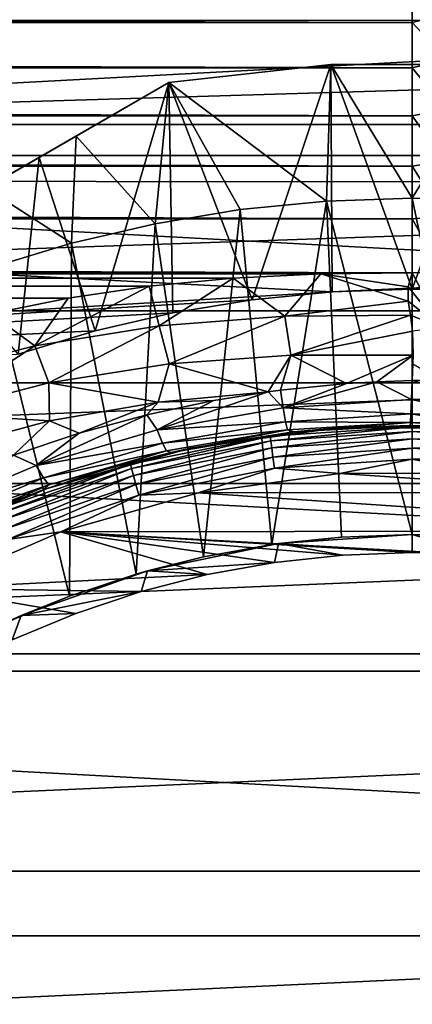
# Model space of a CAD drawing. Header units: metres. Extents: x -139 to 105, y -30 to 40.
# Tile 129 of 153: x 70.68 to 75, y 5.63 to 16.47. Entities that reach past the tile are written whole.
import ezdxf

# ---------------------------------------------------------------- set-up
doc = ezdxf.new("R2010")
doc.units = ezdxf.units.M
doc.layers.add('solid_150_SW0003', color=7, linetype='CONTINUOUS')

msp = doc.modelspace()

# ---------------------------------------------------------------- linework, layer by layer
at = {"layer": 'solid_150_SW0003'}
for points in [[(49.55196, 15.312876, 3.637949), (51.356461, 17.972895, 3.637949), (100.448036, 15.312876, 3.637949)], [(51.356461, 17.972895, 3.637949), (98.643539, 17.972895, 3.637949), (100.448036, 15.312876, 3.637949)], [(100.499969, 17.708784, 85.357857), (51, 17.709034, 85.357384), (51, 16.459585, 87.424187)], [(100.499969, 17.708784, 85.357857), (51, 16.459585, 87.424187), (100.499969, 16.459312, 87.424576)], [(97.703743, 17.226213, 23.637949), (52.314423, 17.250267, 23.637949), (50.581829, 14.696926, 23.637949)], [(99.43383, 14.670929, 23.637949), (97.703743, 17.226213, 23.637949), (50.581829, 14.696926, 23.637949)], [(75, 16.904514, 56.439465), (75, 16.434439, 55.972115), (-75, 16.901983, 56.436775)], [(75, 16.434439, 55.972115), (-75, 16.431969, 55.969814), (-75, 16.901983, 56.436775)], [(75.400322, 16.539276, 56.10981), (75, 16.434439, 55.972115), (75, 16.904514, 56.439465)], [(75.400322, 16.539276, 56.10981), (75.384422, 16.025667, 55.639149), (75, 16.434439, 55.972115)], [(75, 16.434439, 55.972115), (75, 15.934592, 55.53706), (-75, 16.431969, 55.969814)], [(75, 15.934592, 55.53706), (-75, 15.93238, 55.535263), (-75, 16.431969, 55.969814)], [(100.499969, 16.459312, 87.424576), (51, 16.459585, 87.424187), (51, 14.970122, 89.325317)], [(100.499969, 16.459312, 87.424576), (51, 14.970122, 89.325317), (100.499969, 14.969843, 89.32563)], [(75.384422, 16.025667, 55.639149), (75, 15.934592, 55.53706), (75, 16.434439, 55.972115)], [(75, 15.934592, 55.53706), (75, 15.406634, 55.135788), (-75, 15.93238, 55.535263)], [(74.103523, 15.974866, 35.637951), (72.321823, 15.774263, 35.637951), (74.054047, 14.468524, 38.637951)], [(72.321823, 15.774263, 26.637949), (72.321823, 15.774263, 35.637951), (74.103523, 15.974866, 35.637951)], [(74.103523, 15.974866, 26.637949), (72.321823, 15.774263, 26.637949), (74.103523, 15.974866, 35.637951)], [(73.236969, 13.383622, 23.637949), (72.321823, 15.774263, 26.637949), (74.103523, 15.974866, 26.637949)], [(74.119286, 13.470695, 23.637949), (73.236969, 13.383622, 23.637949), (74.103523, 15.974866, 26.637949)], [(74.103523, 15.974866, 35.637951), (74.054047, 14.468524, 38.637951), (75, 14.5, 38.637951)], [(75.896477, 15.974866, 35.637951), (74.103523, 15.974866, 35.637951), (75, 14.5, 38.637951)], [(74.103523, 15.974866, 26.637949), (74.103523, 15.974866, 35.637951), (75.896477, 15.974866, 35.637951)], [(75.896477, 15.974866, 26.637949), (74.103523, 15.974866, 26.637949), (75.896477, 15.974866, 35.637951)], [(75, 13.5, 23.637949), (74.103523, 15.974866, 26.637949), (75.896477, 15.974866, 26.637949)], [(75, 13.5, 23.637949), (74.119286, 13.470695, 23.637949), (74.103523, 15.974866, 26.637949)], [(75.384422, 16.025667, 55.639149), (75.369392, 15.481267, 55.201683), (75, 15.934592, 55.53706)], [(75.896477, 15.974866, 35.637951), (75, 14.5, 38.637951), (75.945953, 14.468524, 38.637951)], [(75.880714, 13.470695, 23.637949), (75, 13.5, 23.637949), (75.896477, 15.974866, 26.637949)], [(75.369392, 15.481267, 55.201683), (75, 15.406634, 55.135788), (75, 15.934592, 55.53706)], [(75, 15.406634, 55.135788), (-75, 15.404788, 55.13448), (-75, 15.93238, 55.535263)], [(72.321823, 15.774263, 35.637951), (62.678173, 10.206499, 35.637951), (63.698872, 10.795799, 36.378819)], [(72.321823, 15.774263, 26.637949), (62.678173, 10.206499, 35.637951), (72.321823, 15.774263, 35.637951)], [(72.321823, 15.774263, 26.637949), (62.678173, 10.206499, 26.637949), (62.678173, 10.206499, 35.637951)], [(70.892303, 14.948927, 26.042257), (62.678173, 10.206499, 26.637949), (72.321823, 15.774263, 26.637949)], [(72.321823, 15.774263, 35.637951), (63.698872, 10.795799, 36.378819), (71.301125, 15.184962, 36.378819)], [(71.508286, 13.040371, 23.637949), (70.892303, 14.948927, 26.042257), (72.321823, 15.774263, 26.637949)], [(72.321823, 15.774263, 35.637951), (71.301125, 15.184962, 36.378819), (72.169022, 14.220788, 38.637951)], [(72.364265, 13.240045, 23.637949), (71.508286, 13.040371, 23.637949), (72.321823, 15.774263, 26.637949)], [(72.321823, 15.774263, 35.637951), (72.169022, 14.220788, 38.637951), (73.106377, 14.375001, 38.637951)], [(72.321823, 15.774263, 35.637951), (73.106377, 14.375001, 38.637951), (74.054047, 14.468524, 38.637951)], [(73.236969, 13.383622, 23.637949), (72.364265, 13.240045, 23.637949), (72.321823, 15.774263, 26.637949)], [(75, 15.406634, 55.135788), (75, 14.85282, 54.77013), (-75, 15.404788, 55.13448)], [(75, 14.85282, 54.77013), (-75, 14.851449, 54.769291), (-75, 15.404788, 55.13448)], [(75.369392, 15.481267, 55.201683), (75.355247, 14.907596, 54.804947), (75, 15.406634, 55.135788)], [(75.355247, 14.907596, 54.804947), (75, 14.85282, 54.77013), (75, 15.406634, 55.135788)], [(48.044449, 12.46792, 3.637949), (49.55196, 15.312876, 3.637949), (101.955551, 12.46792, 3.637949)], [(49.55196, 15.312876, 3.637949), (100.448036, 15.312876, 3.637949), (101.955551, 12.46792, 3.637949)], [(71.301125, 15.184962, 36.378819), (63.698872, 10.795799, 36.378819), (64.692024, 11.369195, 36.945282)], [(71.301125, 15.184962, 36.378819), (64.692024, 11.369195, 36.945282), (70.307976, 14.611567, 36.945282)], [(71.301125, 15.184962, 36.378819), (70.307976, 14.611567, 36.945282), (71.249641, 14.006325, 38.637951)], [(71.301125, 15.184962, 36.378819), (71.249641, 14.006325, 38.637951), (72.169022, 14.220788, 38.637951)], [(100.499969, 14.969843, 89.32563), (51, 14.970122, 89.325317), (51, 13.262364, 91.033051)], [(100.499969, 14.969843, 89.32563), (51, 13.262364, 91.033051), (100.499969, 13.262094, 91.033295)], [(75, 14.85282, 54.77013), (75, 14.275697, 54.441868), (-75, 14.851449, 54.769291)], [(75, 14.275697, 54.441868), (-75, 14.27494, 54.441471), (-75, 14.851449, 54.769291)], [(64.107697, 11.031836, 26.042257), (62.678173, 10.206499, 26.637949), (70.892303, 14.948927, 26.042257)], [(64.107697, 11.031836, 26.042257), (70.892303, 14.948927, 26.042257), (69.512428, 14.152256, 25.652004)], [(70.661324, 12.782981, 23.637949), (69.512428, 14.152256, 25.652004), (70.892303, 14.948927, 26.042257)], [(71.508286, 13.040371, 23.637949), (70.661324, 12.782981, 23.637949), (70.892303, 14.948927, 26.042257)], [(75.355247, 14.907596, 54.804947), (75.34214, 14.303514, 54.451202), (75, 14.85282, 54.77013)], [(75.34214, 14.303514, 54.451202), (75, 14.275697, 54.441868), (75, 14.85282, 54.77013)], [(50.581829, 14.696926, 23.637949), (49.134159, 11.965358, 23.637949), (74.119286, 13.470695, 23.637949)], [(99.43383, 14.670929, 23.637949), (50.581829, 14.696926, 23.637949), (74.119286, 13.470695, 23.637949)], [(99.43383, 14.670929, 23.637949), (74.119286, 13.470695, 23.637949), (75, 13.5, 23.637949)], [(99.43383, 14.670929, 23.637949), (75, 13.5, 23.637949), (75.880714, 13.470695, 23.637949)], [(70.307976, 14.611567, 36.945282), (70.339935, 13.729868, 38.637951), (71.249641, 14.006325, 38.637951)], [(74.054047, 14.468524, 38.637951), (73.106377, 14.375001, 38.637951), (73.454575, 10.688215, 38.637951)], [(74.054047, 14.468524, 38.637951), (73.454575, 10.688215, 38.637951), (74.220734, 10.770706, 38.637951)], [(75, 14.5, 38.637951), (74.054047, 14.468524, 38.637951), (75, 10.8, 38.637951)], [(74.054047, 14.468524, 38.637951), (74.220734, 10.770706, 38.637951), (75, 10.8, 38.637951)], [(75, 14.5, 38.637951), (75, 10.8, 38.637951), (75.779266, 10.770706, 38.637951)], [(75.945953, 14.468524, 38.637951), (75, 14.5, 38.637951), (75.779266, 10.770706, 38.637951)], [(73.106377, 14.375001, 38.637951), (72.169022, 14.220788, 38.637951), (72.70153, 10.552526, 38.637951)], [(73.106377, 14.375001, 38.637951), (72.70153, 10.552526, 38.637951), (73.454575, 10.688215, 38.637951)], [(75, 14.275697, 54.441868), (75, 13.677775, 54.152496), (-75, 14.27494, 54.441471)], [(75, 13.677775, 54.152496), (-75, 13.677775, 54.152496), (-75, 14.27494, 54.441471)], [(72.169022, 14.220788, 38.637951), (71.249641, 14.006325, 38.637951), (71.959686, 10.362911, 38.637951)], [(72.169022, 14.220788, 38.637951), (71.959686, 10.362911, 38.637951), (72.70153, 10.552526, 38.637951)], [(75.34214, 14.303514, 54.451202), (75.330132, 13.682732, 54.134647), (75, 14.275697, 54.441868)], [(75.330132, 13.682732, 54.134647), (75, 13.677775, 54.152496), (75, 14.275697, 54.441868)], [(71.249641, 14.006325, 38.637951), (70.339935, 13.729868, 38.637951), (71.226357, 10.118357, 38.637951)], [(71.249641, 14.006325, 38.637951), (71.226357, 10.118357, 38.637951), (71.959686, 10.362911, 38.637951)], [(73.994797, 13.669294, 54.148739), (-74.006218, 13.669241, 54.148716), (-75, 13.677775, 54.152496)], [(75, 13.677775, 54.152496), (73.994797, 13.669294, 54.148739), (-75, 13.677775, 54.152496)], [(73.994797, 13.669294, 54.148739), (73.028915, 13.620726, 54.127403), (-74.006218, 13.669241, 54.148716)], [(73.028915, 13.620726, 54.127403), (-73.051773, 13.622031, 54.127972), (-74.006218, 13.669241, 54.148716)], [(70.339935, 13.729868, 38.637951), (70.511475, 9.822626, 38.637951), (71.226357, 10.118357, 38.637951)], [(73.59639, 13.204139, 53.919388), (73.028915, 13.620726, 54.127403), (73.994797, 13.669294, 54.148739)], [(73.59639, 13.204139, 53.919388), (73.994797, 13.669294, 54.148739), (74.955345, 13.369495, 54.005249)], [(74.955421, 13.526422, 54.083012), (73.994797, 13.669294, 54.148739), (75, 13.677775, 54.152496)], [(74.955345, 13.369495, 54.005249), (73.994797, 13.669294, 54.148739), (74.955421, 13.526422, 54.083012)], [(75.319092, 13.076508, 53.815056), (74.955421, 13.526422, 54.083012), (75, 13.677775, 54.152496)], [(75.330132, 13.682732, 54.134647), (75.319092, 13.076508, 53.815056), (75, 13.677775, 54.152496)], [(73.028915, 13.620726, 54.127403), (-72.136673, 13.535886, 54.090866), (-73.051773, 13.622031, 54.127972)], [(73.028915, 13.620726, 54.127403), (72.102348, 13.531791, 54.089123), (-72.136673, 13.535886, 54.090866)], [(72.215324, 13.09668, 53.880672), (72.102348, 13.531791, 54.089123), (73.028915, 13.620726, 54.127403)], [(72.215324, 13.09668, 53.880672), (73.028915, 13.620726, 54.127403), (73.59639, 13.204139, 53.919388)], [(72.102348, 13.531791, 54.089123), (-71.259933, 13.409389, 54.038097), (-72.136673, 13.535886, 54.090866)], [(72.102348, 13.531791, 54.089123), (71.212318, 13.400123, 54.034313), (-71.259933, 13.409389, 54.038097)], [(49.134159, 11.965358, 23.637949), (73.236969, 13.383622, 23.637949), (74.119286, 13.470695, 23.637949)], [(70.844391, 12.877562, 53.802258), (71.212318, 13.400123, 54.034313), (72.102348, 13.531791, 54.089123)], [(70.844391, 12.877562, 53.802258), (72.102348, 13.531791, 54.089123), (72.215324, 13.09668, 53.880672)], [(75.319092, 13.076508, 53.815056), (74.955345, 13.369495, 54.005249), (74.955421, 13.526422, 54.083012)], [(71.212318, 13.400123, 54.034313), (-70.422531, 13.242846, 53.971699), (-71.259933, 13.409389, 54.038097)], [(71.212318, 13.400123, 54.034313), (70.36161, 13.22689, 53.965519), (-70.422531, 13.242846, 53.971699)], [(49.134159, 11.965358, 23.637949), (72.364265, 13.240045, 23.637949), (73.236969, 13.383622, 23.637949)], [(70.844391, 12.877562, 53.802258), (70.36161, 13.22689, 53.965519), (71.212318, 13.400123, 54.034313)], [(73.59639, 13.204139, 53.919388), (74.955345, 13.369495, 54.005249), (74.98011, 13.213097, 53.920624)], [(75.319092, 13.076508, 53.815056), (74.98011, 13.213097, 53.920624), (74.955345, 13.369495, 54.005249)], [(49.134159, 11.965358, 23.637949), (71.508286, 13.040371, 23.637949), (72.364265, 13.240045, 23.637949)], [(100.499969, 13.262094, 91.033295), (51, 13.262364, 91.033051), (51, 11.361214, 92.522491)], [(100.499969, 13.262094, 91.033295), (51, 11.361214, 92.522491), (100.499969, 11.360966, 92.522667)], [(69.503815, 12.531203, 53.690121), (70.36161, 13.22689, 53.965519), (70.844391, 12.877562, 53.802258)], [(72.215324, 13.09668, 53.880672), (73.59639, 13.204139, 53.919388), (72.325539, 12.676743, 53.617046)], [(73.59639, 13.204139, 53.919388), (73.664574, 12.774281, 53.640858), (72.325539, 12.676743, 53.617046)], [(73.59639, 13.204139, 53.919388), (74.98011, 13.213097, 53.920624), (73.664574, 12.774281, 53.640858)], [(73.664574, 12.774281, 53.640858), (74.98011, 13.213097, 53.920624), (75.003616, 13.037028, 53.814922)], [(75.319092, 13.076508, 53.815056), (75.003616, 13.037028, 53.814922), (74.98011, 13.213097, 53.920624)], [(49.134159, 11.965358, 23.637949), (70.661324, 12.782981, 23.637949), (71.508286, 13.040371, 23.637949)], [(70.844391, 12.877562, 53.802258), (72.215324, 13.09668, 53.880672), (70.998215, 12.467246, 53.557686)], [(72.215324, 13.09668, 53.880672), (72.325539, 12.676743, 53.617046), (70.998215, 12.467246, 53.557686)], [(73.664574, 12.774281, 53.640858), (75.003616, 13.037028, 53.814922), (75.008133, 12.772974, 53.631813)], [(69.503815, 12.531203, 53.690121), (70.844391, 12.877562, 53.802258), (69.701599, 12.131116, 53.468983)], [(70.844391, 12.877562, 53.802258), (70.998215, 12.467246, 53.557686), (69.701599, 12.131116, 53.468983)], [(73.414764, 12.370334, 53.310753), (72.325539, 12.676743, 53.617046), (73.664574, 12.774281, 53.640858)], [(73.548218, 12.387894, 53.32151), (73.414764, 12.370334, 53.310753), (73.664574, 12.774281, 53.640858)], [(74.27739, 12.46034, 53.370277), (73.548218, 12.387894, 53.32151), (73.664574, 12.774281, 53.640858)], [(74.27739, 12.46034, 53.370277), (73.664574, 12.774281, 53.640858), (75.008133, 12.772974, 53.631813)], [(74.610123, 12.48035, 53.386654), (74.27739, 12.46034, 53.370277), (75.008133, 12.772974, 53.631813)], [(74.610123, 12.48035, 53.386654), (75.008133, 12.772974, 53.631813), (75, 12.493737, 53.400688)], [(75, 12.493737, 53.400688), (75.008133, 12.772974, 53.631813), (75.006508, 12.677504, 53.55761)], [(72.204369, 12.257101, 53.290707), (70.998215, 12.467246, 53.557686), (72.325539, 12.676743, 53.617046)], [(73.414764, 12.370334, 53.310753), (72.204369, 12.257101, 53.290707), (72.325539, 12.676743, 53.617046)], [(75.303078, 12.505124, 53.396225), (75, 12.493737, 53.400688), (75.006508, 12.677504, 53.55761)], [(46.855904, 9.485468, 3.637949), (48.044449, 12.46792, 3.637949), (103.144096, 9.485468, 3.637949)], [(48.044449, 12.46792, 3.637949), (101.955551, 12.46792, 3.637949), (103.144096, 9.485468, 3.637949)], [(71.008423, 12.051216, 53.249355), (69.701599, 12.131116, 53.468983), (70.998215, 12.467246, 53.557686)], [(72.204369, 12.257101, 53.290707), (71.008423, 12.051216, 53.249355), (70.998215, 12.467246, 53.557686)], [(73.577522, 12.194049, 53.096645), (74.610123, 12.48035, 53.386654), (74.990227, 12.284924, 53.168076)], [(73.577522, 12.194049, 53.096645), (74.27739, 12.46034, 53.370277), (74.610123, 12.48035, 53.386654)], [(74.610123, 12.48035, 53.386654), (75, 12.493737, 53.400688), (74.990227, 12.284924, 53.168076)], [(74.990227, 12.284924, 53.168076), (75, 12.493737, 53.400688), (75.812775, 12.285118, 53.138641)], [(75.812775, 12.285118, 53.138641), (75, 12.493737, 53.400688), (75.303078, 12.505124, 53.396225)], [(72.193596, 11.951881, 52.964188), (72.815536, 12.274762, 53.255917), (73.414764, 12.370334, 53.310753)], [(73.577522, 12.194049, 53.096645), (72.193596, 11.951881, 52.964188), (73.414764, 12.370334, 53.310753)], [(72.815536, 12.274762, 53.255917), (72.204369, 12.257101, 53.290707), (73.414764, 12.370334, 53.310753)], [(73.577522, 12.194049, 53.096645), (73.414764, 12.370334, 53.310753), (73.548218, 12.387894, 53.32151)], [(73.577522, 12.194049, 53.096645), (73.548218, 12.387894, 53.32151), (74.27739, 12.46034, 53.370277)], [(71.332047, 11.914235, 53.079739), (71.008423, 12.051216, 53.249355), (72.204369, 12.257101, 53.290707)], [(72.076813, 12.117986, 53.174606), (71.332047, 11.914235, 53.079739), (72.204369, 12.257101, 53.290707)], [(72.076813, 12.117986, 53.174606), (72.204369, 12.257101, 53.290707), (72.815536, 12.274762, 53.255917)], [(72.193596, 11.951881, 52.964188), (72.076813, 12.117986, 53.174606), (72.815536, 12.274762, 53.255917)], [(73.577522, 12.194049, 53.096645), (74.990227, 12.284924, 53.168076), (74.984711, 12.128607, 52.896244)], [(74.984711, 12.128607, 52.896244), (74.990227, 12.284924, 53.168076), (75.776512, 12.115381, 52.857468)], [(74.990227, 12.284924, 53.168076), (75.812775, 12.285118, 53.138641), (75.776512, 12.115381, 52.857468)], [(73.604851, 12.040788, 52.819611), (72.193596, 11.951881, 52.964188), (73.577522, 12.194049, 53.096645)], [(73.604851, 12.040788, 52.819611), (73.577522, 12.194049, 53.096645), (74.984711, 12.128607, 52.896244)], [(71.008423, 12.051216, 53.249355), (69.84198, 11.734552, 53.18697), (69.701599, 12.131116, 53.468983)], [(70.610298, 11.673143, 52.983635), (69.84198, 11.734552, 53.18697), (71.008423, 12.051216, 53.249355)], [(71.332047, 11.914235, 53.079739), (70.610298, 11.673143, 52.983635), (71.008423, 12.051216, 53.249355)], [(70.861961, 11.558683, 52.785362), (71.332047, 11.914235, 53.079739), (72.076813, 12.117986, 53.174606)], [(72.193596, 11.951881, 52.964188), (70.861961, 11.558683, 52.785362), (72.076813, 12.117986, 53.174606)], [(72.249817, 11.805331, 52.687881), (72.193596, 11.951881, 52.964188), (73.604851, 12.040788, 52.819611)], [(72.249817, 11.805331, 52.687881), (73.604851, 12.040788, 52.819611), (73.627579, 11.950616, 52.523129)], [(73.604851, 12.040788, 52.819611), (74.984711, 12.128607, 52.896244), (74.980713, 12.032314, 52.598183)], [(73.604851, 12.040788, 52.819611), (74.980713, 12.032314, 52.598183), (73.627579, 11.950616, 52.523129)], [(73.627579, 11.950616, 52.523129), (74.980713, 12.032314, 52.598183), (73.690872, 11.928377, 52.225212)], [(73.690872, 11.928377, 52.225212), (74.980713, 12.032314, 52.598183), (74.976067, 11.999976, 52.288338)], [(74.980713, 12.032314, 52.598183), (75.710243, 11.978963, 52.227551), (74.976067, 11.999976, 52.288338)], [(74.980713, 12.032314, 52.598183), (74.984711, 12.128607, 52.896244), (75.741333, 12.01175, 52.546005)], [(74.980713, 12.032314, 52.598183), (75.741333, 12.01175, 52.546005), (75.710243, 11.978963, 52.227551)], [(74.984711, 12.128607, 52.896244), (75.776512, 12.115381, 52.857468), (75.741333, 12.01175, 52.546005)], [(72.249817, 11.805331, 52.687881), (70.861961, 11.558683, 52.785362), (72.193596, 11.951881, 52.964188)], [(72.249817, 11.805331, 52.687881), (73.627579, 11.950616, 52.523129), (72.295006, 11.721107, 52.392223)], [(72.295006, 11.721107, 52.392223), (73.627579, 11.950616, 52.523129), (72.346367, 11.702916, 52.10281)], [(73.627579, 11.950616, 52.523129), (73.690872, 11.928377, 52.225212), (72.346367, 11.702916, 52.10281)], [(72.558525, 11.749009, 46.837948), (72.346367, 11.702916, 52.10281), (73.690872, 11.928377, 52.225212)], [(74.181091, 11.972025, 46.837948), (72.558525, 11.749009, 46.837948), (73.690872, 11.928377, 52.225212)], [(73.435913, 11.880447, 46.708538), (72.558525, 11.749009, 46.837948), (74.181091, 11.972025, 46.837948)], [(75, 11.982963, 46.708538), (73.435913, 11.880447, 46.708538), (74.181091, 11.972025, 46.837948)], [(73.442436, 11.830859, 46.587837), (73.435913, 11.880447, 46.708538), (75, 11.982963, 46.708538)], [(75, 11.932947, 46.587837), (73.442436, 11.830859, 46.587837), (75, 11.982963, 46.708538)], [(73.452827, 11.751961, 46.484211), (73.442436, 11.830859, 46.587837), (75, 11.932947, 46.587837)], [(75, 11.853368, 46.484211), (73.452827, 11.751961, 46.484211), (75, 11.932947, 46.587837)], [(74.181091, 11.972025, 46.837948), (73.690872, 11.928377, 52.225212), (74.976067, 11.999976, 52.288338)], [(74.181091, 11.972025, 46.837948), (74.976067, 11.999976, 52.288338), (75.710243, 11.978963, 52.227551)], [(75, 11.982963, 46.708538), (74.181091, 11.972025, 46.837948), (75.818909, 11.972025, 46.837948)], [(75.818909, 11.972025, 46.837948), (74.181091, 11.972025, 46.837948), (75.710243, 11.978963, 52.227551)], [(76.564087, 11.880447, 46.708538), (75, 11.982963, 46.708538), (75.818909, 11.972025, 46.837948)], [(75, 11.932947, 46.587837), (75, 11.982963, 46.708538), (76.564087, 11.880447, 46.708538)], [(76.557564, 11.830859, 46.587837), (75, 11.932947, 46.587837), (76.564087, 11.880447, 46.708538)], [(75, 11.853368, 46.484211), (75, 11.932947, 46.587837), (76.557564, 11.830859, 46.587837)], [(70.861961, 11.558683, 52.785362), (70.610298, 11.673143, 52.983635), (71.332047, 11.914235, 53.079739)], [(73.435913, 11.880447, 46.708538), (71.898582, 11.574654, 46.708538), (72.558525, 11.749009, 46.837948)], [(71.91153, 11.526342, 46.587837), (71.898582, 11.574654, 46.708538), (73.435913, 11.880447, 46.708538)], [(73.442436, 11.830859, 46.587837), (71.91153, 11.526342, 46.587837), (73.435913, 11.880447, 46.708538)], [(71.932121, 11.449474, 46.484211), (71.91153, 11.526342, 46.587837), (73.442436, 11.830859, 46.587837)], [(73.452827, 11.751961, 46.484211), (71.932121, 11.449474, 46.484211), (73.442436, 11.830859, 46.587837)], [(73.466362, 11.649139, 46.404739), (73.452827, 11.751961, 46.484211), (75, 11.853368, 46.484211)], [(75, 11.74966, 46.404739), (73.466362, 11.649139, 46.404739), (75, 11.853368, 46.484211)], [(76.547173, 11.751961, 46.484211), (75, 11.853368, 46.484211), (76.557564, 11.830859, 46.587837)], [(75, 11.74966, 46.404739), (75, 11.853368, 46.484211), (76.547173, 11.751961, 46.484211)], [(70.939819, 11.421286, 52.509621), (70.861961, 11.558683, 52.785362), (72.249817, 11.805331, 52.687881)], [(70.939819, 11.421286, 52.509621), (72.249817, 11.805331, 52.687881), (72.295006, 11.721107, 52.392223)], [(70.939819, 11.421286, 52.509621), (72.295006, 11.721107, 52.392223), (70.999878, 11.344633, 52.214561)], [(72.558525, 11.749009, 46.837948), (70.981445, 11.307131, 46.837948), (72.346367, 11.702916, 52.10281)], [(71.898582, 11.574654, 46.708538), (70.981445, 11.307131, 46.837948), (72.558525, 11.749009, 46.837948)], [(70.999878, 11.344633, 52.214561), (72.295006, 11.721107, 52.392223), (71.645805, 11.52169, 52.008862)], [(72.295006, 11.721107, 52.392223), (72.346367, 11.702916, 52.10281), (71.645805, 11.52169, 52.008862)], [(71.958961, 11.349299, 46.404739), (71.932121, 11.449474, 46.484211), (73.452827, 11.751961, 46.484211)], [(73.466362, 11.649139, 46.404739), (71.958961, 11.349299, 46.404739), (73.452827, 11.751961, 46.484211)], [(75, 11.74966, 46.404739), (73.482124, 11.529417, 46.354851), (73.466362, 11.649139, 46.404739)], [(75, 11.74966, 46.404739), (75, 11.628903, 46.354851), (73.482124, 11.529417, 46.354851)], [(76.533638, 11.649139, 46.404739), (75, 11.74966, 46.404739), (76.547173, 11.751961, 46.484211)], [(76.533638, 11.649139, 46.404739), (75, 11.628903, 46.354851), (75, 11.74966, 46.404739)], [(70.861961, 11.558683, 52.785362), (69.599419, 11.025318, 52.607758), (70.610298, 11.673143, 52.983635)], [(70.981445, 11.307131, 46.837948), (71.645805, 11.52169, 52.008862), (72.346367, 11.702916, 52.10281)], [(73.466362, 11.649139, 46.404739), (71.990219, 11.232658, 46.354851), (71.958961, 11.349299, 46.404739)], [(73.466362, 11.649139, 46.404739), (73.482124, 11.529417, 46.354851), (71.990219, 11.232658, 46.354851)], [(73.482124, 11.529417, 46.354851), (75, 11.628903, 46.354851), (74.20314, 11.471863, 46.337948)], [(75, 11.628903, 46.354851), (75.770348, 11.473683, 46.337948), (74.20314, 11.471863, 46.337948)], [(76.533638, 11.649139, 46.404739), (76.517876, 11.529417, 46.354851), (75, 11.628903, 46.354851)], [(75, 11.628903, 46.354851), (76.517876, 11.529417, 46.354851), (75.770348, 11.473683, 46.337948)], [(70.939819, 11.421286, 52.509621), (69.599419, 11.025318, 52.607758), (70.861961, 11.558683, 52.785362)], [(71.898582, 11.574654, 46.708538), (70.414322, 11.070814, 46.708538), (70.981445, 11.307131, 46.837948)], [(70.433456, 11.024606, 46.587837), (70.414322, 11.070814, 46.708538), (71.898582, 11.574654, 46.708538)], [(71.91153, 11.526342, 46.587837), (70.433456, 11.024606, 46.587837), (71.898582, 11.574654, 46.708538)], [(70.463913, 10.951084, 46.484211), (70.433456, 11.024606, 46.587837), (71.91153, 11.526342, 46.587837)], [(71.932121, 11.449474, 46.484211), (70.463913, 10.951084, 46.484211), (71.91153, 11.526342, 46.587837)], [(70.981445, 11.307131, 46.837948), (70.944405, 11.2939, 51.904259), (71.645805, 11.52169, 52.008862)], [(70.999878, 11.344633, 52.214561), (71.645805, 11.52169, 52.008862), (70.944405, 11.2939, 51.904259)], [(71.990219, 11.232658, 46.354851), (73.482124, 11.529417, 46.354851), (72.643898, 11.255983, 46.337948)], [(73.482124, 11.529417, 46.354851), (74.20314, 11.471863, 46.337948), (72.643898, 11.255983, 46.337948)], [(69.689316, 10.896157, 52.331745), (69.599419, 11.025318, 52.607758), (70.939819, 11.421286, 52.509621)], [(69.689316, 10.896157, 52.331745), (70.939819, 11.421286, 52.509621), (70.999878, 11.344633, 52.214561)], [(70.503601, 10.85527, 46.404739), (70.463913, 10.951084, 46.484211), (71.932121, 11.449474, 46.484211)], [(71.958961, 11.349299, 46.404739), (70.503601, 10.85527, 46.404739), (71.932121, 11.449474, 46.484211)], [(77.329987, 11.261421, 46.337948), (72.643898, 11.255983, 46.337948), (74.20314, 11.471863, 46.337948)], [(77.329987, 11.261421, 46.337948), (74.20314, 11.471863, 46.337948), (75.770348, 11.473683, 46.337948)], [(100.499969, 11.360966, 92.522667), (51, 11.361214, 92.522491), (51, 9.294394, 93.771919)], [(100.499969, 11.360966, 92.522667), (51, 9.294394, 93.771919), (100.499969, 9.294181, 93.772026)], [(70.981445, 11.307131, 46.837948), (69.479218, 10.654623, 46.837948), (70.944405, 11.2939, 51.904259)], [(70.414322, 11.070814, 46.708538), (69.479218, 10.654623, 46.837948), (70.981445, 11.307131, 46.837948)], [(69.479218, 10.654623, 46.837948), (70.267265, 11.027295, 51.807838), (70.944405, 11.2939, 51.904259)], [(69.689316, 10.896157, 52.331745), (70.999878, 11.344633, 52.214561), (69.754257, 10.825136, 52.036346)], [(69.754257, 10.825136, 52.036346), (70.999878, 11.344633, 52.214561), (70.267265, 11.027295, 51.807838)], [(70.999878, 11.344633, 52.214561), (70.944405, 11.2939, 51.904259), (70.267265, 11.027295, 51.807838)], [(71.958961, 11.349299, 46.404739), (70.549812, 10.743706, 46.354851), (70.503601, 10.85527, 46.404739)], [(71.958961, 11.349299, 46.404739), (71.990219, 11.232658, 46.354851), (70.549812, 10.743706, 46.354851)], [(70.549812, 10.743706, 46.354851), (71.990219, 11.232658, 46.354851), (71.133331, 10.829751, 46.337948)], [(78.841667, 10.838626, 46.337948), (71.133331, 10.829751, 46.337948), (72.643898, 11.255983, 46.337948)], [(71.990219, 11.232658, 46.354851), (72.643898, 11.255983, 46.337948), (71.133331, 10.829751, 46.337948)], [(78.841667, 10.838626, 46.337948), (72.643898, 11.255983, 46.337948), (77.329987, 11.261421, 46.337948)], [(70.549812, 10.743706, 46.354851), (71.133331, 10.829751, 46.337948), (69.69516, 10.203198, 46.337948)], [(72.744095, 10.357108, 46.337948), (69.69516, 10.203198, 46.337948), (71.133331, 10.829751, 46.337948)], [(75.764839, 10.571249, 46.337948), (71.133331, 10.829751, 46.337948), (78.841667, 10.838626, 46.337948)], [(73.483192, 10.490285, 46.337948), (72.744095, 10.357108, 46.337948), (71.133331, 10.829751, 46.337948)], [(74.235161, 10.571249, 46.337948), (73.483192, 10.490285, 46.337948), (71.133331, 10.829751, 46.337948)], [(75, 10.6, 46.337948), (74.235161, 10.571249, 46.337948), (71.133331, 10.829751, 46.337948)], [(75.764839, 10.571249, 46.337948), (75, 10.6, 46.337948), (71.133331, 10.829751, 46.337948)], [(73.529305, 10.699395, 46.137951), (74.220734, 10.770706, 38.637951), (73.454575, 10.688215, 38.637951)], [(73.529305, 10.699395, 46.137951), (75, 10.6, 46.337948), (75, 10.8, 46.137951)], [(73.529305, 10.699395, 46.137951), (75, 10.8, 46.137951), (74.220734, 10.770706, 38.637951)], [(75, 10.8, 46.137951), (75, 10.8, 38.637951), (74.220734, 10.770706, 38.637951)], [(75, 10.8, 46.137951), (75, 10.6, 46.337948), (75.764839, 10.571249, 46.337948)], [(76.470695, 10.699395, 46.137951), (75, 10.8, 46.137951), (75.764839, 10.571249, 46.337948)], [(76.470695, 10.699395, 46.137951), (75, 10.8, 38.637951), (75, 10.8, 46.137951)], [(75.779266, 10.770706, 38.637951), (75, 10.8, 38.637951), (76.470695, 10.699395, 46.137951)], [(72.086105, 10.399481, 46.137951), (73.483192, 10.490285, 46.337948), (73.529305, 10.699395, 46.137951)], [(72.086105, 10.399481, 46.137951), (73.529305, 10.699395, 46.137951), (72.70153, 10.552526, 38.637951)], [(73.529305, 10.699395, 46.137951), (73.454575, 10.688215, 38.637951), (72.70153, 10.552526, 38.637951)], [(73.529305, 10.699395, 46.137951), (73.483192, 10.490285, 46.337948), (74.235161, 10.571249, 46.337948)], [(73.529305, 10.699395, 46.137951), (74.235161, 10.571249, 46.337948), (75, 10.6, 46.337948)], [(72.086105, 10.399481, 46.137951), (72.70153, 10.552526, 38.637951), (71.959686, 10.362911, 38.637951)], [(72.086105, 10.399481, 46.137951), (72.744095, 10.357108, 46.337948), (73.483192, 10.490285, 46.337948)], [(72.744095, 10.357108, 46.337948), (72.015991, 10.171006, 46.337948), (69.69516, 10.203198, 46.337948)], [(70.697289, 9.90589, 46.137951), (72.015991, 10.171006, 46.337948), (72.086105, 10.399481, 46.137951)], [(70.697289, 9.90589, 46.137951), (72.086105, 10.399481, 46.137951), (71.226357, 10.118357, 38.637951)], [(72.086105, 10.399481, 46.137951), (71.959686, 10.362911, 38.637951), (71.226357, 10.118357, 38.637951)], [(72.086105, 10.399481, 46.137951), (72.015991, 10.171006, 46.337948), (72.744095, 10.357108, 46.337948)], [(71.296242, 9.93098, 46.337948), (70.594597, 9.640725, 46.337948), (69.69516, 10.203198, 46.337948)], [(72.015991, 10.171006, 46.337948), (71.296242, 9.93098, 46.337948), (69.69516, 10.203198, 46.337948)], [(70.697289, 9.90589, 46.137951), (71.226357, 10.118357, 38.637951), (70.511475, 9.822626, 38.637951)], [(70.697289, 9.90589, 46.137951), (71.296242, 9.93098, 46.337948), (72.015991, 10.171006, 46.337948)], [(69.388573, 9.227777, 46.137951), (70.594597, 9.640725, 46.337948), (70.697289, 9.90589, 46.137951)], [(69.388573, 9.227777, 46.137951), (70.697289, 9.90589, 46.137951), (69.825363, 9.479552, 38.637951)], [(70.697289, 9.90589, 46.137951), (70.511475, 9.822626, 38.637951), (69.825363, 9.479552, 38.637951)], [(70.697289, 9.90589, 46.137951), (70.594597, 9.640725, 46.337948), (71.296242, 9.93098, 46.337948)], [(45.993919, 6.381353, 3.637949), (46.855904, 9.485468, 3.637949), (104.006081, 6.381353, 3.637949)], [(46.855904, 9.485468, 3.637949), (103.144096, 9.485468, 3.637949), (104.006081, 6.381353, 3.637949)], [(100.499969, 9.294181, 93.772026), (51, 9.294394, 93.771919), (51, 7.092043, 94.763107)], [(100.499969, 9.294181, 93.772026), (51, 7.092043, 94.763107), (100.499969, 7.091874, 94.763168)], [(100.499969, 7.091874, 94.763168), (51, 7.092043, 94.763107), (51, 4.786275, 95.481606)], [(100.499969, 7.091874, 94.763168), (51, 4.786275, 95.481606), (100.499969, 4.786158, 95.481636)], [(45.475842, 3.221479, 3.637949), (45.993919, 6.381353, 3.637949), (104.524162, 3.221479, 3.637949)], [(45.993919, 6.381353, 3.637949), (104.006081, 6.381353, 3.637949), (104.524162, 3.221479, 3.637949)]]:
    msp.add_3dface(points, dxfattribs=at)

doc.saveas('drawing.dxf')
